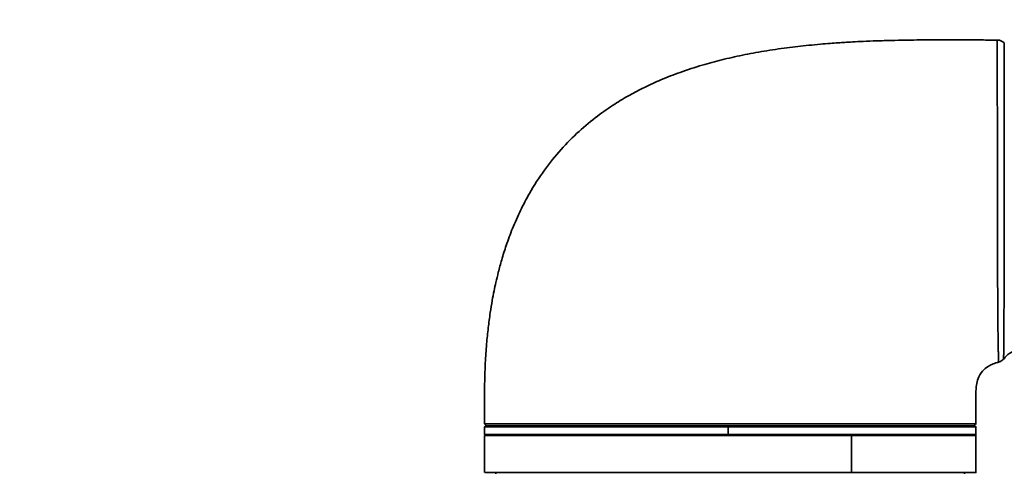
# Model space of a CAD drawing. Header units: millimetres. Extents: x 8 to 345, y 77 to 290.
# Tile 9 of 30: x 106.27 to 113.08, y 136.03 to 139.16. Entities that reach past the tile are written whole.
import ezdxf

# ---------------------------------------------------------------- set-up
doc = ezdxf.new("R2010")
doc.units = ezdxf.units.MM
doc.linetypes.add('CENTERX2', pattern=[20.32, 12.7, -2.54, 2.54, -2.54])
doc.layers.add('10', color=7, linetype='Continuous')

msp = doc.modelspace()

# ---------------------------------------------------------------- linework, layer by layer
at = {"color": 7, "linetype": 'Continuous', "lineweight": 35}
for p, q in [((113.074233, 136.819125), (113.074232, 136.818917)), ((109.484882, 136.370601), (109.498431, 136.357052)), ((109.491726, 136.357052), (109.48502, 136.350347)), ((109.48502, 136.350347), (109.48502, 136.296704)), ((111.168462, 136.357052), (111.168401, 136.350347)), ((111.168401, 136.350347), (111.168401, 136.296704)), ((112.869017, 136.357052), (112.882566, 136.370601)), ((112.882427, 136.350347), (112.875722, 136.357052)), ((112.882427, 136.296704), (112.882427, 136.350347)), ((109.48502, 136.296704), (109.491726, 136.289998)), ((109.48502, 136.289998), (109.48502, 136.032957)), ((111.168401, 136.296704), (111.168462, 136.289998)), ((112.022309, 136.032957), (112.022309, 136.289998)), ((112.875722, 136.289998), (112.882427, 136.296704)), ((112.882427, 136.032957), (112.882427, 136.289998)), ((109.56325, 136.032957), (109.56325, 136.023974)), ((112.804198, 136.023974), (112.804198, 136.032957))]:
    msp.add_line(p, q, dxfattribs=at)
for points, knots in [([(113.03052, 139.02399), (113.003072, 139.024123), (112.938644, 139.024435), (112.844418, 139.024993), (112.755899, 139.025364), (112.690897, 139.025494), (112.644893, 139.025488), (112.60923, 139.025425), (112.574964, 139.025307), (112.529378, 139.025064), (112.468597, 139.024554), (112.388548, 139.023483), (112.295774, 139.021589), (112.1988, 139.018733), (112.10869, 139.015135), (112.035511, 139.011477), (111.978267, 139.008144), (111.926848, 139.004801), (111.870711, 139.000742), (111.802762, 138.99518), (111.702904, 138.985787), (111.573198, 138.970887), (111.420023, 138.948377), (111.269708, 138.920745), (111.126982, 138.888586), (110.983145, 138.849627), (110.842688, 138.804047), (110.709593, 138.75228), (110.593627, 138.699522), (110.486876, 138.643738), (110.377626, 138.578471), (110.258978, 138.496157), (110.133629, 138.392245), (110.009953, 138.267506), (109.894643, 138.123995), (109.803061, 137.981245), (109.731543, 137.845112), (109.678378, 137.724745), (109.636014, 137.610395), (109.604214, 137.509386), (109.580982, 137.423986), (109.56389, 137.352432), (109.549912, 137.286921), (109.536701, 137.21735), (109.522785, 137.132218), (109.509517, 137.032371), (109.497858, 136.916206), (109.491747, 136.824028), (109.48869, 136.757807), (109.487474, 136.724537), (109.486376, 136.689119), (109.485441, 136.645252), (109.485003, 136.599384), (109.485036, 136.561388), (109.485, 136.515174), (109.485029, 136.4542), (109.485023, 136.398342), (109.48502, 136.370462)], [0, 0, 0, 0, 0.015759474, 0.036991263, 0.054100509, 0.066583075, 0.074311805, 0.080513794, 0.087059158, 0.093985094, 0.106687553, 0.121957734, 0.139948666, 0.159963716, 0.177658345, 0.191725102, 0.202031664, 0.210580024, 0.221309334, 0.234346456, 0.249722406, 0.278893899, 0.309295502, 0.338594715, 0.366622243, 0.393270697, 0.424128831, 0.451357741, 0.475219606, 0.497240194, 0.5204796, 0.548242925, 0.580068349, 0.613825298, 0.648921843, 0.685572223, 0.711009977, 0.737148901, 0.761064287, 0.780987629, 0.797930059, 0.811867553, 0.823220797, 0.836386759, 0.852521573, 0.872741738, 0.894207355, 0.919541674, 0.925769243, 0.932268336, 0.938655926, 0.946114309, 0.957459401, 0.964991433, 0.96792939, 0.983992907, 1, 1, 1, 1]), ([(113.07883, 139.002968), (113.07872, 139.003113), (113.074881, 139.008197), (113.063765, 139.015511), (113.04731, 139.023013), (113.03558, 139.023229), (113.030483, 139.023323)], [0, 0, 0, 0, 0.010140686, 0.354007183, 0.719295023, 1, 1, 1, 1]), ([(113.038985, 136.796591), (113.038974, 136.799266), (113.038958, 136.803317), (113.038451, 136.829112), (113.037848, 136.855857), (113.037072, 136.890544), (113.036213, 136.932997), (113.035465, 136.983082), (113.03464, 137.058194), (113.033848, 137.145616), (113.033254, 137.243134), (113.032742, 137.346816), (113.032339, 137.458931), (113.032014, 137.576738), (113.031728, 137.697545), (113.031486, 137.821933), (113.031284, 137.946846), (113.031107, 138.071421), (113.030961, 138.194415), (113.030839, 138.312795), (113.030733, 138.427343), (113.030648, 138.5352), (113.030586, 138.633702), (113.030535, 138.725204), (113.030505, 138.805643), (113.030492, 138.873068), (113.030488, 138.93141), (113.030496, 138.975546), (113.030507, 139.004893), (113.030516, 139.019228), (113.03052, 139.02586), (113.030519, 139.023836), (113.030519, 139.02378)], [0, 0, 0, 0, 0.05162469, 0.07820062, 0.10477686, 0.1316977, 0.15861951, 0.18635129, 0.21408339, 0.2673913, 0.29483218, 0.32227278, 0.37535153, 0.40267851, 0.43000551, 0.48290287, 0.51013746, 0.53737208, 0.59025042, 0.61747993, 0.64470932, 0.69756659, 0.72478575, 0.75200481, 0.8047097, 0.83184642, 0.85898327, 0.91169652, 0.93884161, 0.96598666, 0.99906144, 1, 1, 1, 1]), ([(113.078668, 139.002844), (113.078668, 139.002941), (113.078667, 139.005174), (113.078671, 138.99686), (113.078679, 138.97704), (113.078687, 138.941973), (113.078691, 138.894615), (113.078689, 138.834934), (113.078677, 138.763369), (113.078655, 138.681169), (113.078622, 138.589385), (113.078578, 138.48886), (113.078523, 138.381167), (113.078456, 138.267626), (113.078377, 138.14952), (113.078283, 138.028509), (113.078172, 137.905985), (113.07804, 137.7835), (113.077885, 137.6626), (113.077705, 137.544685), (113.077498, 137.431419), (113.077255, 137.324075), (113.076966, 137.223884), (113.076611, 137.132414), (113.076189, 137.050538), (113.075732, 136.979214), (113.075212, 136.919854), (113.074704, 136.872967), (113.074355, 136.840998), (113.074239, 136.822451), (113.074235, 136.82022), (113.074233, 136.819125)], [0, 0, 0, 0, 0.001625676, 0.037438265, 0.07313668, 0.108777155, 0.144530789, 0.180171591, 0.215913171, 0.251768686, 0.287510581, 0.323282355, 0.35916818, 0.394940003, 0.430716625, 0.46660709, 0.502384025, 0.538219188, 0.574168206, 0.610003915, 0.645941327, 0.681992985, 0.717931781, 0.754024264, 0.790230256, 0.82632233, 0.862658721, 0.899111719, 0.935437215, 0.968304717, 1, 1, 1, 1]), ([(113.074657, 136.818775), (113.077944, 136.822926), (113.088455, 136.836198), (113.110616, 136.855216), (113.140858, 136.874997), (113.174905, 136.889534), (113.210573, 136.898874), (113.234891, 136.899543), (113.246706, 136.899867)], [0, 0, 0, 0, 0.08065607, 0.25791716, 0.44199643, 0.63004663, 0.820258, 1, 1, 1, 1]), ([(112.882428, 136.367044), (112.882401, 136.402876), (112.882355, 136.464442), (112.882597, 136.541646), (112.88208, 136.596128), (112.885965, 136.640267), (112.897062, 136.68748), (112.923361, 136.734087), (112.959886, 136.764526), (112.995715, 136.782818), (113.020215, 136.792403), (113.036129, 136.795499), (113.039091, 136.796075)], [0, 0, 0, 0, 0.2124323, 0.36499772, 0.45780166, 0.53528665, 0.6272183, 0.74365865, 0.84539015, 0.90392135, 0.98211794, 1, 1, 1, 1]), ([(113.038814, 136.797349), (113.041771, 136.797902), (113.050396, 136.799518), (113.062117, 136.807127), (113.070962, 136.814329), (113.074085, 136.818883), (113.074386, 136.819321)], [0, 0, 0, 0, 0.20993316, 0.61248333, 0.96270662, 1, 1, 1, 1]), ([(109.486549, 136.370462), (109.486192, 136.370462), (109.484996, 136.370463), (109.495926, 136.370456), (109.518634, 136.370445), (109.553636, 136.37043), (109.600498, 136.370415), (109.658832, 136.3704), (109.727422, 136.370388), (109.806102, 136.37038), (109.89544, 136.370375), (109.994052, 136.370375), (110.100179, 136.37038), (110.213802, 136.370388), (110.335494, 136.3704), (110.463305, 136.370414), (110.595025, 136.370428), (110.730844, 136.370442), (110.871227, 136.370453), (111.022707, 136.370461), (111.127167, 136.370462), (111.18318, 136.370463)], [0, 0, 0, 0, 0.023235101, 0.07771995, 0.130692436, 0.183664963, 0.238178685, 0.29269224, 0.345619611, 0.398546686, 0.453012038, 0.507477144, 0.560392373, 0.613307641, 0.667759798, 0.722212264, 0.775145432, 0.828078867, 0.882549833, 0.937020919, 1, 1, 1, 1]), ([(111.168401, 136.350347), (111.09431, 136.350347), (110.946127, 136.350347), (110.727988, 136.350347), (110.517628, 136.350347), (110.318671, 136.350347), (110.134512, 136.350347), (109.968309, 136.350347), (109.82289, 136.350347), (109.700803, 136.350347), (109.603911, 136.350347), (109.534711, 136.350347), (109.49226, 136.350347), (109.488004, 136.350347), (109.485952, 136.350347)], [0, 0, 0, 0, 0.08381407, 0.16762815, 0.25144222, 0.3352563, 0.41907037, 0.50288445, 0.58669852, 0.6705126, 0.75432667, 0.83814075, 0.92195482, 1, 1, 1, 1]), ([(111.168462, 136.357052), (111.094663, 136.357052), (110.947065, 136.357052), (110.729787, 136.357052), (110.520257, 136.357052), (110.322085, 136.357052), (110.138654, 136.357052), (109.973107, 136.357052), (109.828262, 136.357052), (109.706656, 136.357052), (109.610147, 136.357052), (109.54122, 136.357052), (109.498937, 136.357052), (109.494698, 136.357052), (109.492654, 136.357052)], [0, 0, 0, 0, 0.083814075, 0.167628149, 0.251442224, 0.335256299, 0.419070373, 0.502884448, 0.586698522, 0.670512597, 0.754326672, 0.838140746, 0.921954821, 1, 1, 1, 1]), ([(111.176285, 136.357052), (111.104969, 136.357052), (110.960329, 136.357052), (110.745593, 136.357052), (110.536386, 136.357052), (110.338093, 136.357052), (110.154375, 136.357052), (109.988298, 136.357052), (109.842509, 136.357052), (109.719774, 136.357052), (109.622264, 136.357052), (109.550493, 136.357052), (109.510296, 136.357052), (109.493643, 136.357052), (109.498437, 136.357052), (109.49844, 136.357052)], [0, 0, 0, 0, 0.08105199, 0.16438757, 0.24832335, 0.33160659, 0.41517384, 0.49892275, 0.58216152, 0.66603796, 0.74943152, 0.83287994, 0.91671756, 0.99994959, 1, 1, 1, 1]), ([(112.881496, 136.350347), (112.881803, 136.350347), (112.886569, 136.350347), (112.868649, 136.350347), (112.825727, 136.350347), (112.751522, 136.350347), (112.651347, 136.350347), (112.525831, 136.350347), (112.377412, 136.350347), (112.208553, 136.350347), (112.022163, 136.350347), (111.821425, 136.350347), (111.609781, 136.350347), (111.390828, 136.350347), (111.242544, 136.350347), (111.168401, 136.350347)], [0, 0, 0, 0, 0.00570309, 0.08856117, 0.17141925, 0.25427732, 0.3371354, 0.41999347, 0.50285155, 0.58570962, 0.6685677, 0.75142577, 0.83428385, 0.91714192, 1, 1, 1, 1]), ([(112.874794, 136.357052), (112.8751, 136.357052), (112.879847, 136.357052), (112.861998, 136.357052), (112.819245, 136.357052), (112.745334, 136.357052), (112.645553, 136.357052), (112.520533, 136.357052), (112.3727, 136.357052), (112.204507, 136.357052), (112.018853, 136.357052), (111.818908, 136.357052), (111.608099, 136.357052), (111.39001, 136.357052), (111.242311, 136.357052), (111.168462, 136.357052)], [0, 0, 0, 0, 0.00570309, 0.08856117, 0.17141925, 0.25427732, 0.3371354, 0.41999347, 0.50285155, 0.58570962, 0.6685677, 0.75142577, 0.83428385, 0.91714192, 1, 1, 1, 1]), ([(111.18318, 136.370463), (111.195826, 136.370463), (111.2591, 136.370463), (111.369356, 136.37046), (111.512562, 136.370453), (111.651314, 136.370445), (111.788053, 136.370436), (111.920437, 136.370427), (112.046313, 136.37042), (112.166207, 136.370415), (112.280201, 136.370412), (112.386299, 136.370412), (112.482816, 136.370414), (112.570328, 136.370418), (112.648726, 136.370424), (112.716561, 136.370432), (112.772866, 136.37044), (112.81808, 136.370448), (112.852235, 136.370454), (112.873494, 136.37046), (112.882956, 136.370463), (112.881492, 136.370463), (112.881135, 136.370463)], [0, 0, 0, 0, 0.014218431, 0.071145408, 0.124055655, 0.176965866, 0.231413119, 0.285860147, 0.338770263, 0.391680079, 0.446127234, 0.50057424, 0.553483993, 0.606393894, 0.660841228, 0.715288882, 0.768202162, 0.821115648, 0.875566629, 0.930017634, 0.98292232, 1, 1, 1, 1]), ([(112.022309, 136.289998), (111.956466, 136.289998), (111.82478, 136.289998), (111.612437, 136.289998), (111.393789, 136.289998), (111.17127, 136.289998), (110.949039, 136.289998), (110.730803, 136.289998), (110.520322, 136.289998), (110.321191, 136.289998), (110.136818, 136.289998), (109.970361, 136.289998), (109.824652, 136.289998), (109.702244, 136.289998), (109.605012, 136.289998), (109.535433, 136.289998), (109.49248, 136.289998), (109.487974, 136.289998), (109.485785, 136.289998)], [0, 0, 0, 0, 0.06271843, 0.12543687, 0.1881553, 0.25087374, 0.31359217, 0.37631061, 0.43902904, 0.50174748, 0.56446591, 0.62718434, 0.68990278, 0.75262121, 0.81533965, 0.87805808, 0.94077652, 1, 1, 1, 1]), ([(111.168401, 136.296704), (111.09431, 136.296704), (110.946127, 136.296704), (110.727988, 136.296704), (110.517628, 136.296704), (110.318671, 136.296704), (110.134512, 136.296704), (109.968309, 136.296704), (109.82289, 136.296704), (109.700803, 136.296704), (109.603911, 136.296704), (109.534711, 136.296704), (109.49226, 136.296704), (109.488004, 136.296704), (109.485952, 136.296704)], [0, 0, 0, 0, 0.08381407, 0.16762815, 0.25144222, 0.3352563, 0.41907037, 0.50288445, 0.58669852, 0.6705126, 0.75432667, 0.83814075, 0.92195482, 1, 1, 1, 1]), ([(112.881496, 136.296704), (112.881803, 136.296704), (112.886569, 136.296704), (112.868649, 136.296704), (112.825727, 136.296704), (112.751522, 136.296704), (112.651347, 136.296704), (112.525831, 136.296704), (112.377412, 136.296704), (112.208553, 136.296704), (112.022163, 136.296704), (111.821425, 136.296704), (111.609781, 136.296704), (111.390828, 136.296704), (111.242544, 136.296704), (111.168401, 136.296704)], [0, 0, 0, 0, 0.00570309, 0.08856117, 0.17141925, 0.25427732, 0.3371354, 0.41999347, 0.50285155, 0.58570962, 0.6685677, 0.75142577, 0.83428385, 0.91714192, 1, 1, 1, 1]), ([(112.881663, 136.289998), (112.881915, 136.289998), (112.886704, 136.289998), (112.869008, 136.289998), (112.826518, 136.289998), (112.752664, 136.289998), (112.652818, 136.289998), (112.527676, 136.289998), (112.379325, 136.289998), (112.211531, 136.289998), (112.085383, 136.289998), (112.022309, 136.289998)], [0, 0, 0, 0, 0.00691737, 0.1310527, 0.25518803, 0.37932336, 0.50345869, 0.62759402, 0.75172934, 0.87586467, 1, 1, 1, 1]), ([(112.022309, 136.032957), (111.956466, 136.032957), (111.82478, 136.032957), (111.612437, 136.032957), (111.393789, 136.032957), (111.17127, 136.032957), (110.949039, 136.032957), (110.730803, 136.032957), (110.520322, 136.032957), (110.321191, 136.032957), (110.136818, 136.032957), (109.970361, 136.032957), (109.824652, 136.032957), (109.702244, 136.032957), (109.605012, 136.032957), (109.535433, 136.032957), (109.49248, 136.032957), (109.487974, 136.032957), (109.485785, 136.032957)], [0, 0, 0, 0, 0.06271843, 0.12543687, 0.1881553, 0.25087374, 0.31359217, 0.37631061, 0.43902904, 0.50174748, 0.56446591, 0.62718434, 0.68990278, 0.75262121, 0.81533965, 0.87805808, 0.94077652, 1, 1, 1, 1]), ([(112.881663, 136.032957), (112.881915, 136.032957), (112.886704, 136.032957), (112.869008, 136.032957), (112.826518, 136.032957), (112.752664, 136.032957), (112.652818, 136.032957), (112.527676, 136.032957), (112.379325, 136.032957), (112.211531, 136.032957), (112.085383, 136.032957), (112.022309, 136.032957)], [0, 0, 0, 0, 0.00691737, 0.1310527, 0.25518803, 0.37932336, 0.50345869, 0.62759402, 0.75172934, 0.87586467, 1, 1, 1, 1])]:
    msp.add_open_spline(points, degree=3, knots=knots, dxfattribs=at)
at = {"layer": '10', "linetype": 'CENTERX2'}
msp.add_circle((91.067497, 139.168855), 40.068952, dxfattribs=at)

doc.saveas('drawing.dxf')
